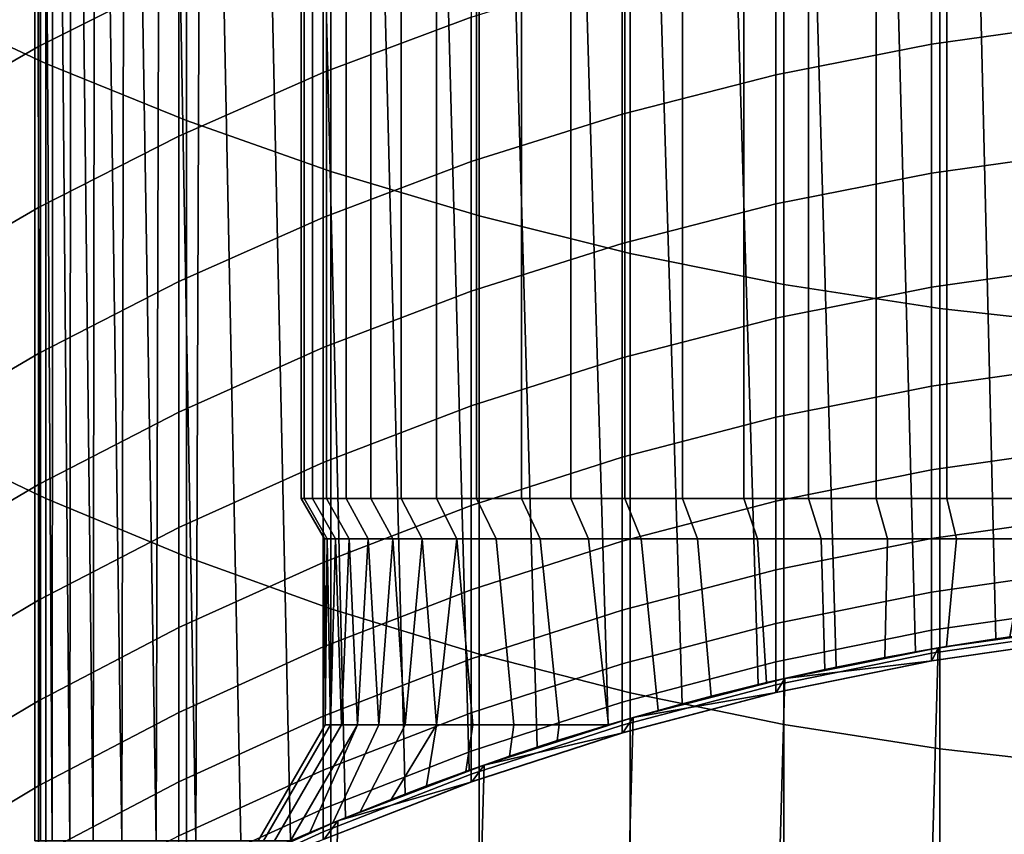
# Model space of a CAD drawing. Header units: metres. Extents: x -28 to 70, y -212 to 28.
# Tile 15 of 239: x -5.96 to -1.73, y -188.97 to -185.47. Entities that reach past the tile are written whole.
import ezdxf

# ---------------------------------------------------------------- set-up
doc = ezdxf.new("R2010")
doc.units = ezdxf.units.M
doc.layers.add('solid_10_261_102_XXX', color=7, linetype='CONTINUOUS')

msp = doc.modelspace()

# ---------------------------------------------------------------- linework, layer by layer
at = {"layer": 'solid_10_261_102_XXX'}
for points in [[(-5.896705, -180.854065, 291.102844), (-5.896839, -189, 291.493042), (-5.871588, -189, 291.878296), (-5.896705, -180.854065, 291.497162)], [(-5.896705, -180.854065, 291.102844), (-5.896839, -189, 291.106964), (-5.896839, -189, 291.493042)], [(-5.870369, -180.854065, 290.709442), (-5.871588, -189, 290.72171), (-5.896839, -189, 291.106964), (-5.896705, -180.854065, 291.102844)], [(-5.896705, -180.854065, 291.497162), (-5.871588, -189, 291.878296), (-5.821194, -189, 292.261078), (-5.870369, -180.854065, 291.890564)], [(-5.817815, -180.854065, 290.318665), (-5.821194, -189, 290.338928), (-5.871588, -189, 290.72171), (-5.870369, -180.854065, 290.709442)], [(-5.870369, -180.854065, 291.890564), (-5.821194, -189, 292.261078), (-5.745873, -189, 292.63974), (-5.817815, -180.854065, 292.281342)], [(-5.739277, -180.854065, 289.932251), (-5.745873, -189, 289.960266), (-5.821194, -189, 290.338928), (-5.817815, -180.854065, 290.318665)], [(-5.817815, -180.854065, 292.281342), (-5.745873, -189, 292.63974), (-5.645948, -189, 293.012665), (-5.739277, -180.854065, 292.667725)], [(-5.635106, -180.854065, 289.551971), (-5.645948, -189, 289.587341), (-5.745873, -189, 289.960266), (-5.739277, -180.854065, 289.932251)], [(-5.739277, -180.854065, 292.667725), (-5.645948, -189, 293.012665), (-5.521848, -189, 293.378265), (-5.635107, -180.854065, 293.048035)], [(-5.505767, -180.854065, 289.179504), (-5.521848, -189, 289.221741), (-5.645948, -189, 289.587341), (-5.635106, -180.854065, 289.551971)], [(-5.635107, -180.854065, 293.048035), (-5.521848, -189, 293.378265), (-5.374104, -189, 293.734955), (-5.505768, -180.854065, 293.420502)], [(-5.351839, -180.854065, 288.816498), (-5.374104, -189, 288.865051), (-5.521848, -189, 289.221741), (-5.505767, -180.854065, 289.179504)], [(-5.505768, -180.854065, 293.420502), (-5.374104, -189, 293.734955), (-5.20335, -189, 294.081207), (-5.35184, -180.854065, 293.783508)], [(-5.174008, -180.854065, 288.464569), (-5.20335, -189, 288.518799), (-5.374104, -189, 288.865051), (-5.351839, -180.854065, 288.816498)], [(-5.35184, -180.854065, 293.783508), (-5.20335, -189, 294.081207), (-5.010316, -189, 294.415558), (-5.17401, -180.854065, 294.135437)], [(-5.174008, -180.854065, 288.464569), (-5.010316, -189, 288.184448), (-5.20335, -189, 288.518799)], [(-5.17401, -180.854065, 294.135437), (-5.010316, -189, 294.415558), (-4.795832, -189, 294.736572), (-4.973071, -180.854065, 294.47467)], [(-5.174008, -180.854065, 288.464569), (-4.973069, -180.854065, 288.125336), (-4.795832, -189, 287.863434), (-5.010316, -189, 288.184448)], [(-4.973071, -180.854065, 294.47467), (-4.795832, -189, 294.736572), (-4.559823, -188.900085, 295.044067), (-4.74992, -180.854065, 294.799744)], [(-4.973069, -180.854065, 288.125336), (-4.749919, -180.854065, 287.800262), (-4.559828, -188.900085, 287.555939), (-4.795832, -189, 287.863434)], [(-4.74992, -180.854065, 294.799744), (-4.559823, -188.900085, 295.044067), (-4.303016, -188.798035, 295.336578), (-4.505557, -180.854065, 295.109192)], [(-4.749919, -180.854065, 287.800262), (-4.505555, -180.854065, 287.490814), (-4.303025, -188.798035, 287.263428), (-4.559828, -188.900085, 287.555939)], [(-4.505557, -180.854065, 295.109192), (-4.303016, -188.798035, 295.336578), (-4.027461, -188.696045, 295.611572), (-4.241071, -180.854065, 295.401611)], [(-4.505555, -180.854065, 287.490814), (-4.241068, -180.854065, 287.198364), (-4.027475, -188.696045, 286.988434), (-4.303025, -188.798035, 287.263428)], [(-4.241071, -180.854065, 295.401611), (-4.027461, -188.696045, 295.611572), (-3.735525, -188.596237, 295.866821), (-3.957642, -180.854065, 295.675751)], [(-4.241068, -180.854065, 287.198364), (-3.95764, -180.854065, 286.924255), (-3.735535, -188.596237, 286.733185), (-4.027475, -188.696045, 286.988434)], [(-3.957642, -180.854065, 295.675751), (-3.735525, -188.596237, 295.866821), (-3.429511, -188.500504, 296.100891), (-3.656537, -180.854065, 295.930298)], [(-3.95764, -180.854065, 286.924255), (-3.656536, -180.854065, 286.669678), (-3.42953, -188.500504, 286.499146), (-3.735535, -188.596237, 286.733185)], [(-3.656537, -180.854065, 295.930298), (-3.429511, -188.500504, 296.100891), (-3.111675, -188.410461, 296.312744), (-3.339103, -180.854065, 296.164185)], [(-3.656536, -180.854065, 286.669678), (-3.3391, -180.854065, 286.435791), (-3.111696, -188.410461, 286.287292), (-3.42953, -188.500504, 286.499146)], [(-3.339103, -180.854065, 296.164185), (-3.111675, -188.410461, 296.312744), (-2.784386, -188.327499, 296.501648), (-3.006755, -180.854065, 296.376373)], [(-3.3391, -180.854065, 286.435791), (-3.006752, -180.854065, 286.223633), (-2.784406, -188.327515, 286.098358), (-3.111696, -188.410461, 286.287292)], [(-3.006755, -180.854065, 296.376373), (-2.784386, -188.327499, 296.501648), (-2.449103, -188.252579, 296.667664), (-2.660979, -180.854065, 296.565857)], [(-3.006752, -180.854065, 286.223633), (-2.660975, -180.854065, 286.034149), (-2.449112, -188.252579, 285.932343), (-2.784406, -188.327515, 286.098358)], [(-2.660979, -180.854065, 296.565857), (-2.449103, -188.252579, 296.667664), (-2.107424, -188.186508, 296.810791), (-2.303317, -180.854065, 296.731812)], [(-2.660975, -180.854065, 286.034149), (-2.303313, -180.854065, 285.868164), (-2.107406, -188.186493, 285.789215), (-2.449112, -188.252579, 285.932343)], [(-2.303317, -180.854065, 296.731812), (-2.107424, -188.186508, 296.810791), (-1.761476, -188.12999, 296.930908), (-1.935369, -180.854065, 296.873535)], [(-2.303313, -180.854065, 285.868164), (-1.935364, -180.854065, 285.726471), (-1.761413, -188.129974, 285.669067), (-2.107406, -188.186493, 285.789215)], [(-1.935369, -180.854065, 296.873535), (-1.761476, -188.12999, 296.930908), (-1.41267, -188.083435, 297.028381), (-1.558774, -180.854065, 296.990356)], [(-1.935364, -180.854065, 285.726471), (-1.55877, -180.854065, 285.60965), (-1.412605, -188.083435, 285.571594), (-1.761413, -188.129974, 285.669067)], [(-6.435371, -183.452682, 386.069611), (-6.435371, -185.381912, 383.763336), (-5.849443, -185.654419, 383.985046), (-5.849443, -183.719025, 386.298676)], [(-4.737898, -187.526794, 291.638855), (-4.75, -187.526794, 291.299988), (-4.75, -183.5, 291.299988), (-4.737897, -183.5, 291.638855)], [(-4.75, -187.526794, 291.299988), (-4.737898, -187.526794, 290.961151), (-4.737897, -183.5, 290.961151), (-4.75, -183.5, 291.299988)], [(-4.701649, -187.526794, 291.976013), (-4.737898, -187.526794, 291.638855), (-4.737897, -183.5, 291.638855), (-4.701652, -183.5, 291.975983)], [(-4.737898, -187.526794, 290.961151), (-4.701649, -187.526794, 290.623993), (-4.701652, -183.5, 290.623993), (-4.737897, -183.5, 290.961151)], [(-4.641454, -187.526794, 292.309662), (-4.701649, -187.526794, 291.976013), (-4.701652, -183.5, 291.975983), (-4.641448, -183.5, 292.309692)], [(-4.701649, -187.526794, 290.623993), (-4.641454, -187.526794, 290.290344), (-4.641448, -183.5, 290.290314), (-4.701652, -183.5, 290.623993)], [(-4.557583, -187.526794, 292.638245), (-4.641454, -187.526794, 292.309662), (-4.641448, -183.5, 292.309692), (-4.557591, -183.5, 292.638245)], [(-4.641454, -187.526794, 290.290344), (-4.557583, -187.526794, 289.961731), (-4.557591, -183.5, 289.961761), (-4.641448, -183.5, 290.290314)], [(-4.450526, -187.526794, 292.95993), (-4.557583, -187.526794, 292.638245), (-4.557591, -183.5, 292.638245), (-4.450511, -183.5, 292.959961)], [(-4.557583, -187.526794, 289.961731), (-4.450526, -187.526794, 289.640076), (-4.450511, -183.5, 289.640045), (-4.557591, -183.5, 289.961761)], [(-4.320736, -187.526794, 293.273254), (-4.450526, -187.526794, 292.95993), (-4.450511, -183.5, 292.959961), (-4.320752, -183.5, 293.273224)], [(-4.450526, -187.526794, 289.640076), (-4.320736, -187.526794, 289.326752), (-4.320752, -183.5, 289.326782), (-4.450511, -183.5, 289.640045)], [(-4.168998, -187.526794, 293.576385), (-4.320736, -187.526794, 293.273254), (-4.320752, -183.5, 293.273224), (-4.168975, -183.5, 293.576447)], [(-4.320736, -187.526794, 289.326752), (-4.168998, -187.526794, 289.023621), (-4.168975, -183.5, 289.02356), (-4.320752, -183.5, 289.326782)], [(-3.995935, -187.526794, 293.868073), (-4.168998, -187.526794, 293.576385), (-4.168975, -183.5, 293.576447), (-3.995954, -183.5, 293.868042)], [(-4.168998, -187.526794, 289.023621), (-3.995935, -187.526794, 288.731934), (-3.995954, -183.5, 288.731964), (-4.168975, -183.5, 289.02356)], [(-3.802596, -187.526794, 294.146545), (-3.995935, -187.526794, 293.868073), (-3.995954, -183.5, 293.868042), (-3.802571, -183.5, 294.146576)], [(-3.995935, -187.526794, 288.731934), (-3.802596, -187.526794, 288.453461), (-3.802571, -183.5, 288.45343), (-3.995954, -183.5, 288.731964)], [(-3.589793, -187.526794, 294.410614), (-3.802596, -187.526794, 294.146545), (-3.802571, -183.5, 294.146576), (-3.58981, -183.5, 294.410583)], [(-3.802596, -187.526794, 288.453461), (-3.589793, -187.526794, 288.189392), (-3.58981, -183.5, 288.189423), (-3.802571, -183.5, 288.45343)], [(-3.358779, -187.526794, 294.658722), (-3.589793, -187.526794, 294.410614), (-3.58981, -183.5, 294.410583), (-3.358757, -183.5, 294.658752)], [(-3.589793, -187.526794, 288.189392), (-3.358779, -187.526794, 287.941254), (-3.358757, -183.5, 287.941254), (-3.58981, -183.5, 288.189423)], [(-3.110579, -187.526794, 294.889832), (-3.358779, -187.526794, 294.658722), (-3.358757, -183.5, 294.658752), (-3.110589, -183.5, 294.889801)], [(-3.358779, -187.526794, 287.941254), (-3.110579, -187.526794, 287.710175), (-3.110589, -183.5, 287.710175), (-3.358757, -183.5, 287.941254)], [(-2.846583, -187.526794, 295.10257), (-3.110579, -187.526794, 294.889832), (-3.110589, -183.5, 294.889801), (-2.846569, -183.5, 295.10257)], [(-3.110579, -187.526794, 287.710175), (-2.846583, -187.526794, 287.497437), (-2.846569, -183.5, 287.497437), (-3.110589, -183.5, 287.710175)], [(-2.568044, -187.526794, 295.295959), (-2.846583, -187.526794, 295.10257), (-2.846569, -183.5, 295.10257), (-2.568044, -183.5, 295.295959)], [(-2.846583, -187.526794, 287.497437), (-2.568044, -187.526794, 287.304047), (-2.568044, -183.5, 287.304047), (-2.846569, -183.5, 287.497437)], [(-2.276438, -187.526794, 295.468964), (-2.568044, -187.526794, 295.295959), (-2.568044, -183.5, 295.295959), (-2.276433, -183.5, 295.468964)], [(-2.568044, -187.526794, 287.304047), (-2.276438, -187.526794, 287.131042), (-2.276433, -183.5, 287.131012), (-2.568044, -183.5, 287.304047)], [(-1.97323, -187.526794, 295.620758), (-2.276438, -187.526794, 295.468964), (-2.276433, -183.5, 295.468964), (-1.973221, -183.5, 295.620758)], [(-2.276438, -187.526794, 287.131042), (-1.97323, -187.526794, 286.979248), (-1.973221, -183.5, 286.979248), (-2.276433, -183.5, 287.131012)], [(-1.659953, -187.526794, 295.750519), (-1.97323, -187.526794, 295.620758), (-1.973221, -183.5, 295.620758), (-1.659955, -183.5, 295.750519)], [(-1.97323, -187.526794, 286.979248), (-1.659953, -187.526794, 286.849487), (-1.659955, -183.5, 286.849487), (-1.973221, -183.5, 286.979248)], [(-5.849443, -183.719025, 386.298676), (-5.849443, -185.654419, 383.985046), (-5.244397, -185.900513, 384.185242), (-5.244397, -183.959549, 386.505524)], [(-5.244397, -183.959549, 386.505524), (-5.244397, -185.900513, 384.185242), (-4.62221, -186.11937, 384.363312), (-4.62221, -184.173477, 386.689484)], [(-4.62221, -184.173477, 386.689484), (-4.62221, -186.11937, 384.363312), (-3.984917, -186.310303, 384.518646), (-3.984917, -184.360092, 386.849976)], [(-3.984917, -184.360092, 386.849976), (-3.984917, -186.310303, 384.518646), (-3.334599, -186.472656, 384.650726), (-3.334599, -184.518784, 386.98645)], [(-5.27688, -184.523865, 343.045654), (-5.27688, -185.277512, 340.726166), (-5.880963, -185.582291, 340.820618), (-5.880963, -184.825943, 343.148376)], [(-3.334599, -184.518784, 386.98645), (-3.334599, -186.472656, 384.650726), (-2.673383, -186.605942, 384.759155), (-2.673383, -184.649048, 387.09848)], [(-2.673383, -184.649048, 387.09848), (-2.673383, -186.605942, 384.759155), (-2.00343, -186.709686, 384.843567), (-2.00343, -184.750443, 387.185699)], [(-4.019004, -184.769272, 340.568665), (-4.019004, -185.455154, 338.243408), (-4.65555, -185.694016, 338.310333), (-4.65555, -185.00621, 340.64209)], [(-2.00343, -184.750443, 387.185699), (-2.00343, -186.709686, 384.843567), (-1.326928, -186.783554, 384.903656), (-1.326928, -184.822647, 387.247803)], [(-5.880963, -184.825943, 343.148376), (-5.880963, -185.582291, 340.820618), (-6.465825, -185.91954, 340.92511), (-6.465825, -185.160217, 343.262054)], [(-1.362875, -184.85994, 338.07663), (-1.362875, -185.477737, 335.749847), (-2.039085, -185.572098, 335.773529), (-2.039085, -184.953629, 338.102875)], [(-2.039085, -184.953629, 338.102875), (-2.039085, -185.572098, 335.773529), (-2.708631, -185.703781, 335.806549), (-2.708631, -185.084351, 338.139526)], [(-4.65555, -185.00621, 340.64209), (-4.65555, -185.694016, 338.310333), (-5.27688, -185.967514, 338.386963), (-5.27688, -185.277512, 340.726166)], [(-2.708631, -185.084351, 338.139526), (-2.708631, -185.703781, 335.806549), (-3.369324, -185.87236, 335.848877), (-3.369324, -185.251724, 338.186401)], [(-5.27688, -185.277512, 340.726166), (-5.27688, -185.967514, 338.386963), (-5.880963, -186.274765, 338.473053), (-5.880963, -185.582291, 340.820618)], [(-3.369324, -185.251724, 338.186401), (-3.369324, -185.87236, 335.848877), (-4.019004, -186.077286, 335.900299), (-4.019004, -185.455154, 338.243408)], [(-6.435371, -185.381912, 383.763336), (-6.435371, -187.247437, 381.405243), (-5.849443, -187.525894, 381.619415), (-5.849443, -185.654419, 383.985046)], [(-4.019004, -185.455154, 338.243408), (-4.019004, -186.077286, 335.900299), (-4.65555, -186.317886, 335.960663), (-4.65555, -185.694016, 338.310333)], [(-1.362875, -185.477737, 335.749847), (-1.362875, -186.031738, 333.407013), (-2.039085, -186.126709, 333.428131), (-2.039085, -185.572098, 335.773529)], [(-2.039085, -185.572098, 335.773529), (-2.039085, -186.126709, 333.428131), (-2.708631, -186.259247, 333.45755), (-2.708631, -185.703781, 335.806549)], [(-5.880963, -185.582291, 340.820618), (-5.880963, -186.274765, 338.473053), (-6.465825, -186.614746, 338.568298), (-6.465825, -185.91954, 340.92511)], [(-5.849443, -185.654419, 383.985046), (-5.849443, -187.525894, 381.619415), (-5.244397, -187.777359, 381.812805), (-5.244397, -185.900513, 384.185242)], [(-4.65555, -185.694016, 338.310333), (-4.65555, -186.317886, 335.960663), (-5.27688, -186.593369, 336.029785), (-5.27688, -185.967514, 338.386963)], [(-2.708631, -185.703781, 335.806549), (-2.708631, -186.259247, 333.45755), (-3.369324, -186.428925, 333.495239), (-3.369324, -185.87236, 335.848877)], [(-5.244397, -185.900513, 384.185242), (-5.244397, -187.777359, 381.812805), (-4.62221, -188.001007, 381.984833), (-4.62221, -186.11937, 384.363312)], [(-3.369324, -185.87236, 335.848877), (-3.369324, -186.428925, 333.495239), (-4.019004, -186.635178, 333.541046), (-4.019004, -186.077286, 335.900299)], [(-5.27688, -185.967514, 338.386963), (-5.27688, -186.593369, 336.029785), (-5.880963, -186.902847, 336.107452), (-5.880963, -186.274765, 338.473053)], [(-1.362875, -186.031738, 333.407013), (-1.362875, -186.521545, 331.049957), (-2.039085, -186.61705, 331.068451), (-2.039085, -186.126709, 333.428131)], [(-4.019004, -186.077286, 335.900299), (-4.019004, -186.635178, 333.541046), (-4.65555, -186.877335, 333.594818), (-4.65555, -186.317886, 335.960663)], [(-4.62221, -186.11937, 384.363312), (-4.62221, -188.001007, 381.984833), (-3.984917, -188.196106, 382.134888), (-3.984917, -186.310303, 384.518646)], [(-2.039085, -186.126709, 333.428131), (-2.039085, -186.61705, 331.068451), (-2.708631, -186.750351, 331.094238), (-2.708631, -186.259247, 333.45755)], [(-5.880963, -186.274765, 338.473053), (-5.880963, -186.902847, 336.107452), (-6.465825, -187.2453, 336.19339), (-6.465825, -186.614746, 338.568298)], [(-2.708631, -186.259247, 333.45755), (-2.708631, -186.750351, 331.094238), (-3.369324, -186.92099, 331.127289), (-3.369324, -186.428925, 333.495239)], [(-4.65555, -186.317886, 335.960663), (-4.65555, -186.877335, 333.594818), (-5.27688, -187.154617, 333.656403), (-5.27688, -186.593369, 336.029785)], [(-3.984917, -186.310303, 384.518646), (-3.984917, -188.196106, 382.134888), (-3.334599, -188.362015, 382.262512), (-3.334599, -186.472656, 384.650726)], [(-3.369324, -186.428925, 333.495239), (-3.369324, -186.92099, 331.127289), (-4.019004, -187.128418, 331.16745), (-4.019004, -186.635178, 333.541046)], [(-3.334599, -186.472656, 384.650726), (-3.334599, -188.362015, 382.262512), (-2.673383, -188.498199, 382.367249), (-2.673383, -186.605942, 384.759155)], [(-1.362875, -186.521545, 331.049957), (-1.362875, -186.946793, 328.680389), (-2.039085, -187.04277, 328.696259), (-2.039085, -186.61705, 331.068451)], [(-5.27688, -186.593369, 336.029785), (-5.27688, -187.154617, 333.656403), (-5.880963, -187.466095, 333.725586), (-5.880963, -186.902847, 336.107452)], [(-2.039085, -186.61705, 331.068451), (-2.039085, -187.04277, 328.696259), (-2.708631, -187.176712, 328.718414), (-2.708631, -186.750351, 331.094238)], [(-2.673383, -186.605942, 384.759155), (-2.673383, -188.498199, 382.367249), (-2.00343, -188.604202, 382.448792), (-2.00343, -186.709686, 384.843567)], [(-4.019004, -186.635178, 333.541046), (-4.019004, -187.128418, 331.16745), (-4.65555, -187.371948, 331.2146), (-4.65555, -186.877335, 333.594818)], [(-2.00343, -186.709686, 384.843567), (-2.00343, -188.604202, 382.448792), (-1.326928, -188.679703, 382.506836), (-1.326928, -186.783554, 384.903656)], [(-2.708631, -186.750351, 331.094238), (-2.708631, -187.176712, 328.718414), (-3.369324, -187.34819, 328.746765), (-3.369324, -186.92099, 331.127289)], [(-4.65555, -186.877335, 333.594818), (-4.65555, -187.371948, 331.2146), (-5.27688, -187.650803, 331.268585), (-5.27688, -187.154617, 333.656403)], [(-5.880963, -186.902847, 336.107452), (-5.880963, -187.466095, 333.725586), (-6.465825, -187.81076, 333.802124), (-6.465825, -187.2453, 336.19339)], [(-3.369324, -186.92099, 331.127289), (-3.369324, -187.34819, 328.746765), (-4.019004, -187.556641, 328.78125), (-4.019004, -187.128418, 331.16745)], [(-1.362875, -186.946793, 328.680389), (-1.362875, -187.307144, 326.300079), (-2.039085, -187.403519, 326.313324), (-2.039085, -187.04277, 328.696259)], [(-2.039085, -187.04277, 328.696259), (-2.039085, -187.403519, 326.313324), (-2.708631, -187.538025, 326.331818), (-2.708631, -187.176712, 328.718414)], [(-4.019004, -187.128418, 331.16745), (-4.019004, -187.556641, 328.78125), (-4.65555, -187.801376, 328.821747), (-4.65555, -187.371948, 331.2146)], [(-5.27688, -187.154617, 333.656403), (-5.27688, -187.650803, 331.268585), (-5.880963, -187.964066, 331.329224), (-5.880963, -187.466095, 333.725586)], [(-2.708631, -187.176712, 328.718414), (-2.708631, -187.538025, 326.331818), (-3.369324, -187.710205, 326.355499), (-3.369324, -187.34819, 328.746765)], [(-6.435371, -187.247437, 381.405243), (-6.435371, -189.047836, 378.99704), (-5.849443, -189.332047, 379.203522), (-5.849443, -187.525894, 381.619415)], [(-1.362875, -187.307144, 326.300079), (-1.362875, -187.602341, 323.910828), (-2.039085, -187.699051, 323.921448), (-2.039085, -187.403519, 326.313324)], [(-3.369324, -187.34819, 328.746765), (-3.369324, -187.710205, 326.355499), (-4.019004, -187.919525, 326.384247), (-4.019004, -187.556641, 328.78125)], [(-4.65555, -187.371948, 331.2146), (-4.65555, -187.801376, 328.821747), (-5.27688, -188.081604, 328.868073), (-5.27688, -187.650803, 331.268585)], [(-2.039085, -187.403519, 326.313324), (-2.039085, -187.699051, 323.921448), (-2.708631, -187.834, 323.936249), (-2.708631, -187.538025, 326.331818)], [(-5.880963, -187.466095, 333.725586), (-5.880963, -187.964066, 331.329224), (-6.465825, -188.310699, 331.396332), (-6.465825, -187.81076, 333.802124)], [(-5.849443, -187.525894, 381.619415), (-5.849443, -189.332047, 379.203522), (-5.244397, -189.588699, 379.390015), (-5.244397, -187.777359, 381.812805)], [(-4.65, -187.699997, 291.299988), (-4.638153, -187.699997, 290.968292), (-4.737898, -187.526794, 290.961151), (-4.75, -187.526794, 291.299988)], [(-4.638153, -187.699997, 291.631714), (-4.65, -187.699997, 291.299988), (-4.75, -187.526794, 291.299988), (-4.737898, -187.526794, 291.638855)], [(-4.638153, -187.699997, 290.968292), (-4.602667, -187.699997, 290.638214), (-4.701649, -187.526794, 290.623993), (-4.737898, -187.526794, 290.961151)], [(-4.602667, -187.699997, 291.961792), (-4.638153, -187.699997, 291.631714), (-4.737898, -187.526794, 291.638855), (-4.701649, -187.526794, 291.976013)], [(-4.602667, -187.699997, 290.638214), (-4.543739, -187.699997, 290.311584), (-4.641454, -187.526794, 290.290344), (-4.701649, -187.526794, 290.623993)], [(-4.543739, -187.699997, 292.288391), (-4.602667, -187.699997, 291.961792), (-4.701649, -187.526794, 291.976013), (-4.641454, -187.526794, 292.309662)], [(-4.019004, -187.556641, 328.78125), (-4.019004, -187.919525, 326.384247), (-4.65555, -188.165268, 326.41803), (-4.65555, -187.801376, 328.821747)], [(-4.543739, -187.699997, 290.311584), (-4.461634, -187.699997, 289.989929), (-4.557583, -187.526794, 289.961731), (-4.641454, -187.526794, 290.290344)], [(-4.461634, -187.699997, 292.610077), (-4.543739, -187.699997, 292.288391), (-4.641454, -187.526794, 292.309662), (-4.557583, -187.526794, 292.638245)], [(-4.461634, -187.699997, 289.989929), (-4.356831, -187.699997, 289.675018), (-4.450526, -187.526794, 289.640076), (-4.557583, -187.526794, 289.961731)], [(-4.356831, -187.699997, 292.924957), (-4.461634, -187.699997, 292.610077), (-4.557583, -187.526794, 292.638245), (-4.450526, -187.526794, 292.95993)], [(-4.356831, -187.699997, 289.675018), (-4.229774, -187.699997, 289.368286), (-4.320736, -187.526794, 289.326752), (-4.450526, -187.526794, 289.640076)], [(-4.229774, -187.699997, 293.23172), (-4.356831, -187.699997, 292.924957), (-4.450526, -187.526794, 292.95993), (-4.320736, -187.526794, 293.273254)], [(-4.229774, -187.699997, 289.368286), (-4.081229, -187.699997, 289.071533), (-4.168998, -187.526794, 289.023621), (-4.320736, -187.526794, 289.326752)], [(-4.081229, -187.699997, 293.528473), (-4.229774, -187.699997, 293.23172), (-4.320736, -187.526794, 293.273254), (-4.168998, -187.526794, 293.576385)], [(-4.081229, -187.699997, 289.071533), (-3.91181, -187.699997, 288.78598), (-3.995935, -187.526794, 288.731934), (-4.168998, -187.526794, 289.023621)], [(-3.91181, -187.699997, 293.813995), (-4.081229, -187.699997, 293.528473), (-4.168998, -187.526794, 293.576385), (-3.995935, -187.526794, 293.868073)], [(-3.91181, -187.699997, 288.78598), (-3.722542, -187.699997, 288.513397), (-3.802596, -187.526794, 288.453461), (-3.995935, -187.526794, 288.731934)], [(-3.722542, -187.699997, 294.086609), (-3.91181, -187.699997, 293.813995), (-3.995935, -187.526794, 293.868073), (-3.802596, -187.526794, 294.146545)], [(-3.722542, -187.699997, 288.513397), (-3.514219, -187.699997, 288.254883), (-3.589793, -187.526794, 288.189392), (-3.802596, -187.526794, 288.453461)], [(-3.514219, -187.699997, 294.345123), (-3.722542, -187.699997, 294.086609), (-3.802596, -187.526794, 294.146545), (-3.589793, -187.526794, 294.410614)], [(-3.514219, -187.699997, 288.254883), (-3.288068, -187.699997, 288.011963), (-3.358779, -187.526794, 287.941254), (-3.589793, -187.526794, 288.189392)], [(-3.288068, -187.699997, 294.588013), (-3.514219, -187.699997, 294.345123), (-3.589793, -187.526794, 294.410614), (-3.358779, -187.526794, 294.658722)], [(-2.708631, -187.538025, 326.331818), (-2.708631, -187.834, 323.936249), (-3.369324, -188.006775, 323.9552), (-3.369324, -187.710205, 326.355499)], [(-3.288068, -187.699997, 288.011963), (-3.045093, -187.699997, 287.785767), (-3.110579, -187.526794, 287.710175), (-3.358779, -187.526794, 287.941254)], [(-3.045093, -187.699997, 294.81424), (-3.288068, -187.699997, 294.588013), (-3.358779, -187.526794, 294.658722), (-3.110579, -187.526794, 294.889832)], [(-3.045093, -187.699997, 287.785767), (-2.786655, -187.699997, 287.577484), (-2.846583, -187.526794, 287.497437), (-3.110579, -187.526794, 287.710175)], [(-2.786655, -187.699997, 295.022491), (-3.045093, -187.699997, 294.81424), (-3.110579, -187.526794, 294.889832), (-2.846583, -187.526794, 295.10257)], [(-2.786655, -187.699997, 287.577484), (-2.51398, -187.699997, 287.388184), (-2.568044, -187.526794, 287.304047), (-2.846583, -187.526794, 287.497437)], [(-2.51398, -187.699997, 295.211823), (-2.786655, -187.699997, 295.022491), (-2.846583, -187.526794, 295.10257), (-2.568044, -187.526794, 295.295959)], [(-2.51398, -187.699997, 287.388184), (-2.228513, -187.699997, 287.218781), (-2.276438, -187.526794, 287.131042), (-2.568044, -187.526794, 287.304047)], [(-2.228513, -187.699997, 295.381195), (-2.51398, -187.699997, 295.211823), (-2.568044, -187.526794, 295.295959), (-2.276438, -187.526794, 295.468964)], [(-2.228513, -187.699997, 287.218781), (-1.931688, -187.699997, 287.070221), (-1.97323, -187.526794, 286.979248), (-2.276438, -187.526794, 287.131042)], [(-1.931688, -187.699997, 295.529785), (-2.228513, -187.699997, 295.381195), (-2.276438, -187.526794, 295.468964), (-1.97323, -187.526794, 295.620758)], [(-1.931688, -187.699997, 287.070221), (-1.625007, -187.699997, 286.943176), (-1.659953, -187.526794, 286.849487), (-1.97323, -187.526794, 286.979248)], [(-1.625007, -187.699997, 295.65683), (-1.931688, -187.699997, 295.529785), (-1.97323, -187.526794, 295.620758), (-1.659953, -187.526794, 295.750519)], [(-1.362875, -187.602341, 323.910828), (-1.362875, -187.832184, 321.514404), (-2.039085, -187.929138, 321.522369), (-2.039085, -187.699051, 323.921448)], [(-5.27688, -187.650803, 331.268585), (-5.27688, -188.081604, 328.868073), (-5.880963, -188.396393, 328.920135), (-5.880963, -187.964066, 331.329224)], [(-4.62391, -188.5, 290.808105), (-4.638153, -187.699997, 290.968292), (-4.65, -187.699997, 291.299988), (-4.647097, -188.5, 291.135712)], [(-4.647097, -188.5, 291.135712), (-4.65, -187.699997, 291.299988), (-4.638153, -187.699997, 291.631714), (-4.647097, -188.5, 291.464294)], [(-4.647097, -188.5, 291.464294), (-4.638153, -187.699997, 291.631714), (-4.602667, -187.699997, 291.961792), (-4.62391, -188.5, 291.791901)], [(-4.577631, -188.5, 290.482819), (-4.602667, -187.699997, 290.638214), (-4.638153, -187.699997, 290.968292), (-4.62391, -188.5, 290.808105)], [(-4.62391, -188.5, 291.791901), (-4.602667, -187.699997, 291.961792), (-4.543739, -187.699997, 292.288391), (-4.577631, -188.5, 292.117188)], [(-4.508526, -188.5, 290.161713), (-4.543739, -187.699997, 290.311584), (-4.602667, -187.699997, 290.638214), (-4.577631, -188.5, 290.482819)], [(-4.577631, -188.5, 292.117188), (-4.543739, -187.699997, 292.288391), (-4.461634, -187.699997, 292.610077), (-4.508526, -188.5, 292.438293)], [(-4.416902, -188.5, 289.846222), (-4.461634, -187.699997, 289.989929), (-4.543739, -187.699997, 290.311584), (-4.508526, -188.5, 290.161713)], [(-4.508526, -188.5, 292.438293), (-4.461634, -187.699997, 292.610077), (-4.356831, -187.699997, 292.924957), (-4.416902, -188.5, 292.753784)], [(-4.303246, -188.5, 289.538025), (-4.356831, -187.699997, 289.675018), (-4.461634, -187.699997, 289.989929), (-4.416902, -188.5, 289.846222)], [(-4.416902, -188.5, 292.753784), (-4.356831, -187.699997, 292.924957), (-4.229774, -187.699997, 293.23172), (-4.303246, -188.5, 293.061981)], [(-4.168112, -188.5, 289.238617), (-4.229774, -187.699997, 289.368286), (-4.356831, -187.699997, 289.675018), (-4.303246, -188.5, 289.538025)], [(-4.303246, -188.5, 293.061981), (-4.229774, -187.699997, 293.23172), (-4.081229, -187.699997, 293.528473), (-4.168112, -188.5, 293.361389)], [(-4.012165, -188.5, 288.949463), (-4.081229, -187.699997, 289.071533), (-4.229774, -187.699997, 289.368286), (-4.168112, -188.5, 289.238617)], [(-4.012165, -188.5, 293.650543), (-4.168112, -188.5, 293.361389), (-4.081229, -187.699997, 293.528473)], [(-3.836216, -188.5, 288.672089), (-3.91181, -187.699997, 288.78598), (-4.081229, -187.699997, 289.071533), (-4.012165, -188.5, 288.949463)], [(-3.836216, -188.5, 293.927917), (-4.012165, -188.5, 293.650543), (-4.081229, -187.699997, 293.528473), (-3.91181, -187.699997, 293.813995)], [(-3.369324, -187.710205, 326.355499), (-3.369324, -188.006775, 323.9552), (-4.019004, -188.216797, 323.978241), (-4.019004, -187.919525, 326.384247)], [(-3.641093, -188.5, 288.407776), (-3.722542, -187.699997, 288.513397), (-3.91181, -187.699997, 288.78598), (-3.836216, -188.5, 288.672089)], [(-3.641093, -188.5, 294.19223), (-3.836216, -188.5, 293.927917), (-3.91181, -187.699997, 293.813995), (-3.722542, -187.699997, 294.086609)], [(-3.722542, -187.699997, 288.513397), (-3.641093, -188.5, 288.407776), (-3.427827, -188.5, 288.157959), (-3.514219, -187.699997, 288.254883)], [(-3.722542, -187.699997, 294.086609), (-3.514219, -187.699997, 294.345123), (-3.427827, -188.5, 294.442047), (-3.641093, -188.5, 294.19223)], [(-3.514219, -187.699997, 288.254883), (-3.427827, -188.5, 288.157959), (-3.214194, -188.438477, 287.939728), (-3.288068, -187.699997, 288.011963)], [(-3.514219, -187.699997, 294.345123), (-3.288068, -187.699997, 294.588013), (-3.214201, -188.438477, 294.660278), (-3.427827, -188.5, 294.442047)], [(-3.288068, -187.699997, 288.011963), (-3.214194, -188.438477, 287.939728), (-2.987034, -188.377716, 287.736267), (-3.045093, -187.699997, 287.785767)], [(-3.288068, -187.699997, 294.588013), (-3.045093, -187.699997, 294.81424), (-2.987053, -188.377716, 294.863708), (-3.214201, -188.438477, 294.660278)], [(-3.045093, -187.699997, 287.785767), (-2.987034, -188.377716, 287.736267), (-2.74791, -188.318863, 287.548798), (-2.786655, -187.699997, 287.577484)], [(-3.045093, -187.699997, 294.81424), (-2.786655, -187.699997, 295.022491), (-2.747934, -188.318863, 295.051178), (-2.987053, -188.377716, 294.863708)], [(-2.786655, -187.699997, 287.577484), (-2.74791, -188.318863, 287.548798), (-2.498259, -188.262939, 287.378113), (-2.51398, -187.699997, 287.388184)], [(-2.786655, -187.699997, 295.022491), (-2.51398, -187.699997, 295.211823), (-2.498284, -188.262939, 295.221863), (-2.747934, -188.318863, 295.051178)], [(-2.039085, -187.699051, 323.921448), (-2.039085, -187.929138, 321.522369), (-2.708631, -188.064453, 321.533478), (-2.708631, -187.834, 323.936249)], [(-2.228513, -187.699997, 287.218781), (-2.51398, -187.699997, 287.388184), (-2.498259, -188.262939, 287.378113), (-2.239641, -188.210846, 287.224884)], [(-2.51398, -187.699997, 295.211823), (-2.228513, -187.699997, 295.381195), (-2.239667, -188.210861, 295.375092), (-2.498284, -188.262939, 295.221863)], [(-1.931688, -187.699997, 295.529785), (-1.973692, -188.163422, 295.510345), (-2.239667, -188.210861, 295.375092), (-2.228513, -187.699997, 295.381195)], [(-1.931688, -187.699997, 287.070221), (-2.228513, -187.699997, 287.218781), (-2.239641, -188.210846, 287.224884), (-1.973656, -188.163422, 287.08963)], [(-1.625007, -187.699997, 295.65683), (-1.701665, -188.121262, 295.627441), (-1.973692, -188.163422, 295.510345), (-1.931688, -187.699997, 295.529785)], [(-1.625007, -187.699997, 286.943176), (-1.931688, -187.699997, 287.070221), (-1.973656, -188.163422, 287.08963), (-1.701629, -188.121262, 286.972534)], [(-5.244397, -187.777359, 381.812805), (-5.244397, -189.588699, 379.390015), (-4.62221, -189.816971, 379.555847), (-4.62221, -188.001007, 381.984833)], [(-4.65555, -187.801376, 328.821747), (-4.65555, -188.165268, 326.41803), (-5.27688, -188.446655, 326.456726), (-5.27688, -188.081604, 328.868073)], [(-2.708631, -187.834, 323.936249), (-2.708631, -188.064453, 321.533478), (-3.369324, -188.237671, 321.547729), (-3.369324, -188.006775, 323.9552)], [(-1.362875, -187.832184, 321.514404), (-1.362875, -187.99646, 319.11261), (-2.039085, -188.093613, 319.11792), (-2.039085, -187.929138, 321.522369)], [(-4.019004, -187.919525, 326.384247), (-4.019004, -188.216797, 323.978241), (-4.65555, -188.463379, 324.00531), (-4.65555, -188.165268, 326.41803)], [(-2.039085, -187.929138, 321.522369), (-2.039085, -188.093613, 319.11792), (-2.708631, -188.229172, 319.125336), (-2.708631, -188.064453, 321.533478)], [(-5.880963, -187.964066, 331.329224), (-5.880963, -188.396393, 328.920135), (-6.465825, -188.744736, 328.977753), (-6.465825, -188.310699, 331.396332)], [(-4.62221, -188.001007, 381.984833), (-4.62221, -189.816971, 379.555847), (-3.984917, -190.016098, 379.700531), (-3.984917, -188.196106, 382.134888)], [(-3.369324, -188.006775, 323.9552), (-3.369324, -188.237671, 321.547729), (-4.019004, -188.448242, 321.565002), (-4.019004, -188.216797, 323.978241)], [(-1.362875, -187.99646, 319.11261), (-1.362875, -188.095093, 316.707184), (-2.039085, -188.192337, 316.709869), (-2.039085, -188.093613, 319.11792)], [(-2.009954, -211.830475, 254.300003), (-1.343642, -188.075455, 254.300003), (-0.672781, -188.018875, 254.300003), (-1.343642, -211.924545, 254.300003)], [(-2.708631, -188.064453, 321.533478), (-2.708631, -188.229172, 319.125336), (-3.369324, -188.40271, 319.134827), (-3.369324, -188.237671, 321.547729)], [(-1.061297, -188.047028, 285.496246), (-1.343642, -188.075455, 254.300003), (-2.009954, -188.169525, 254.300003), (-1.412605, -188.083435, 285.571594)], [(-5.27688, -188.081604, 328.868073), (-5.27688, -188.446655, 326.456726), (-5.880963, -188.762756, 326.500153), (-5.880963, -188.396393, 328.920135)], [(-2.039085, -188.093613, 319.11792), (-2.039085, -188.192337, 316.709869), (-2.708631, -188.328049, 316.713562), (-2.708631, -188.229172, 319.125336)], [(-2.67028, -211.699127, 254.300003), (-2.009954, -188.169525, 254.300003), (-1.343642, -188.075455, 254.300003), (-2.009954, -211.830475, 254.300003)], [(-1.362875, -188.095093, 316.707184), (-1.362875, -188.127975, 314.299988), (-2.039085, -188.22525, 314.299988), (-2.039085, -188.192337, 316.709869)], [(-1.343642, -188.075455, 304.299988), (-2.009954, -188.169525, 304.299988), (-2.03767, -188.225006, 304.299988), (-1.362229, -188.127899, 304.299988)], [(-1.41267, -188.083435, 297.028381), (-1.761476, -188.12999, 296.930908), (-2.009954, -188.169525, 304.299988), (-1.343642, -188.075455, 304.299988)], [(-1.761413, -188.129974, 285.669067), (-1.412605, -188.083435, 285.571594), (-2.009954, -188.169525, 254.300003)], [(-1.424676, -188.084869, 295.726379), (-1.701629, -188.121262, 286.972534), (-1.973656, -188.163422, 287.08963), (-1.701665, -188.121262, 295.627441)], [(-1.761413, -188.129974, 285.669067), (-2.009954, -188.169525, 254.300003), (-2.67028, -188.300873, 254.300003), (-2.107406, -188.186493, 285.789215)], [(-1.701665, -188.121262, 295.627441), (-1.973656, -188.163422, 287.08963), (-2.239641, -188.210846, 287.224884), (-1.973692, -188.163422, 295.510345)], [(-1.761476, -188.12999, 296.930908), (-2.107424, -188.186508, 296.810791), (-2.009954, -188.169525, 304.299988)], [(-1.362229, -188.127899, 304.299988), (-2.03767, -188.225006, 304.299988), (-2.039085, -188.22525, 314.299988), (-1.362875, -188.127975, 314.299988)], [(-4.65555, -188.165268, 326.41803), (-4.65555, -188.463379, 324.00531), (-5.27688, -188.745712, 324.036285), (-5.27688, -188.446655, 326.456726)], [(-3.984917, -188.196106, 382.134888), (-3.984917, -190.016098, 379.700531), (-3.334599, -190.185425, 379.823547), (-3.334599, -188.362015, 382.262512)], [(-3.321981, -211.531021, 254.300003), (-2.67028, -188.300873, 254.300003), (-2.009954, -188.169525, 254.300003), (-2.67028, -211.699127, 254.300003)], [(-2.039085, -188.192337, 316.709869), (-2.039085, -188.22525, 314.299988), (-2.708631, -188.361023, 314.299988), (-2.708631, -188.328049, 316.713562)], [(-2.009954, -188.169525, 304.299988), (-2.67028, -188.300873, 304.299988), (-2.03767, -188.225006, 304.299988)], [(-2.107424, -188.186508, 296.810791), (-2.449103, -188.252579, 296.667664), (-2.67028, -188.300873, 304.299988), (-2.009954, -188.169525, 304.299988)], [(-2.449112, -188.252579, 285.932343), (-2.107406, -188.186493, 285.789215), (-2.67028, -188.300873, 254.300003)], [(-1.973692, -188.163422, 295.510345), (-2.239641, -188.210846, 287.224884), (-2.498259, -188.262939, 287.378113), (-2.239667, -188.210861, 295.375092)], [(-4.019004, -188.216797, 323.978241), (-4.019004, -188.448242, 321.565002), (-4.65555, -188.695465, 321.585327), (-4.65555, -188.463379, 324.00531)], [(-3.369324, -188.237671, 321.547729), (-3.369324, -188.40271, 319.134827), (-4.019004, -188.613678, 319.146362), (-4.019004, -188.448242, 321.565002)], [(-2.708631, -188.229172, 319.125336), (-2.708631, -188.328049, 316.713562), (-3.369324, -188.501801, 316.718323), (-3.369324, -188.40271, 319.134827)], [(-2.239667, -188.210861, 295.375092), (-2.498259, -188.262939, 287.378113), (-2.74791, -188.318863, 287.548798), (-2.498284, -188.262939, 295.221863)], [(-2.03767, -188.225006, 304.299988), (-2.706651, -188.360565, 304.299988), (-2.708631, -188.361023, 314.299988), (-2.039085, -188.22525, 314.299988)], [(-2.67028, -188.300873, 304.299988), (-2.706651, -188.360565, 304.299988), (-2.03767, -188.225006, 304.299988)], [(-2.449112, -188.252579, 285.932343), (-2.67028, -188.300873, 254.300003), (-3.321981, -188.468979, 254.300003), (-2.784406, -188.327515, 286.098358)], [(-2.498284, -188.262939, 295.221863), (-2.74791, -188.318863, 287.548798), (-2.987034, -188.377716, 287.736267), (-2.747934, -188.318863, 295.051178)], [(-2.449103, -188.252579, 296.667664), (-2.784386, -188.327499, 296.501648), (-2.67028, -188.300873, 304.299988)], [(-3.963356, -211.326599, 254.300003), (-3.321981, -188.468979, 254.300003), (-2.67028, -188.300873, 254.300003), (-3.321981, -211.531021, 254.300003)], [(-2.708631, -188.328049, 316.713562), (-2.708631, -188.361023, 314.299988), (-3.369324, -188.534836, 314.299988), (-3.369324, -188.501801, 316.718323)], [(-2.67028, -188.300873, 304.299988), (-3.321981, -188.468979, 304.299988), (-2.706651, -188.360565, 304.299988)], [(-2.784386, -188.327499, 296.501648), (-3.111675, -188.410461, 296.312744), (-3.321981, -188.468979, 304.299988), (-2.67028, -188.300873, 304.299988)], [(-3.111696, -188.410461, 286.287292), (-2.784406, -188.327515, 286.098358), (-3.321981, -188.468979, 254.300003)], [(-2.747934, -188.318863, 295.051178), (-2.987034, -188.377716, 287.736267), (-3.214194, -188.438477, 287.939728), (-2.987053, -188.377716, 294.863708)], [(-2.706651, -188.360565, 304.299988), (-3.366664, -188.534058, 304.299988), (-3.369324, -188.534836, 314.299988), (-2.708631, -188.361023, 314.299988)], [(-3.321981, -188.468979, 304.299988), (-3.366664, -188.534058, 304.299988), (-2.706651, -188.360565, 304.299988)], [(-3.334599, -188.362015, 382.262512), (-3.334599, -190.185425, 379.823547), (-2.673383, -190.324417, 379.92453), (-2.673383, -188.498199, 382.367249)], [(-5.880963, -188.396393, 328.920135), (-5.880963, -188.762756, 326.500153), (-6.465825, -189.112534, 326.548248), (-6.465825, -188.744736, 328.977753)], [(-3.369324, -188.40271, 319.134827), (-3.369324, -188.501801, 316.718323), (-4.019004, -188.712997, 316.724091), (-4.019004, -188.613678, 319.146362)], [(-3.111696, -188.410461, 286.287292), (-3.321981, -188.468979, 254.300003), (-3.963356, -188.673401, 254.300003), (-3.42953, -188.500504, 286.499146)], [(-3.111675, -188.410461, 296.312744), (-3.429511, -188.500504, 296.100891), (-3.321981, -188.468979, 304.299988)], [(-3.214201, -188.438477, 294.660278), (-2.987053, -188.377716, 294.863708), (-3.214194, -188.438477, 287.939728)], [(-5.27688, -188.446655, 326.456726), (-5.27688, -188.745712, 324.036285), (-5.880963, -189.062881, 324.071075), (-5.880963, -188.762756, 326.500153)], [(-4.019004, -188.448242, 321.565002), (-4.019004, -188.613678, 319.146362), (-4.65555, -188.861374, 319.159912), (-4.65555, -188.695465, 321.585327)], [(-3.214201, -188.438477, 294.660278), (-3.214194, -188.438477, 287.939728), (-3.427827, -188.5, 288.157959)], [(-3.427827, -188.5, 294.442047), (-3.214201, -188.438477, 294.660278), (-3.427827, -188.5, 288.157959)], [(-4.65555, -188.463379, 324.00531), (-4.65555, -188.695465, 321.585327), (-5.27688, -188.978546, 321.608582), (-5.27688, -188.745712, 324.036285)], [(-4.592202, -211.086563, 254.300003), (-3.963356, -188.673401, 254.300003), (-3.321981, -188.468979, 254.300003), (-3.963356, -211.326599, 254.300003)], [(-3.321981, -188.468979, 304.299988), (-3.963356, -188.673401, 304.299988), (-3.366664, -188.534058, 304.299988)], [(-3.429511, -188.500504, 296.100891), (-3.735525, -188.596237, 295.866821), (-3.963356, -188.673401, 304.299988), (-3.321981, -188.468979, 304.299988)], [(-2.673383, -188.498199, 382.367249), (-2.673383, -190.324417, 379.92453), (-2.00343, -190.432617, 380.003143), (-2.00343, -188.604202, 382.448792)], [(-4.935744, -189, 291.129913), (-4.912332, -189, 290.790588), (-4.62391, -188.5, 290.808105), (-4.647097, -188.5, 291.135712)], [(-4.935744, -189, 291.470093), (-4.935744, -189, 291.129913), (-4.647097, -188.5, 291.135712), (-4.647097, -188.5, 291.464294)], [(-4.935744, -189, 291.470093), (-4.647097, -188.5, 291.464294), (-4.62391, -188.5, 291.791901), (-4.912332, -189, 291.809418)], [(-4.912332, -189, 290.790588), (-4.865613, -189, 290.453644), (-4.577631, -188.5, 290.482819), (-4.62391, -188.5, 290.808105)], [(-4.912332, -189, 291.809418), (-4.62391, -188.5, 291.791901), (-4.577631, -188.5, 292.117188), (-4.865613, -189, 292.146362)], [(-4.865613, -189, 290.453644), (-4.795832, -189, 290.120789), (-4.508526, -188.5, 290.161713), (-4.577631, -188.5, 290.482819)], [(-4.865613, -189, 292.146362), (-4.577631, -188.5, 292.117188), (-4.508526, -188.5, 292.438293), (-4.795832, -189, 292.479187)], [(-4.508526, -188.5, 290.161713), (-4.795832, -189, 290.120789), (-4.712884, -188.964203, 289.89447)], [(-4.508526, -188.5, 292.438293), (-4.712891, -188.964203, 292.705536), (-4.795832, -189, 292.479187)], [(-4.508526, -188.5, 292.438293), (-4.416902, -188.5, 292.753784), (-4.613686, -188.922363, 292.932098), (-4.712891, -188.964203, 292.705536)], [(-4.508526, -188.5, 290.161713), (-4.712884, -188.964203, 289.89447), (-4.613676, -188.922363, 289.667877), (-4.416902, -188.5, 289.846222)], [(-4.416902, -188.5, 292.753784), (-4.303246, -188.5, 293.061981), (-4.497424, -188.874664, 293.158539), (-4.613686, -188.922363, 292.932098)], [(-4.416902, -188.5, 289.846222), (-4.613676, -188.922363, 289.667877), (-4.49741, -188.874649, 289.441437), (-4.303246, -188.5, 289.538025)], [(-4.303246, -188.5, 293.061981), (-4.168112, -188.5, 293.361389), (-4.363625, -188.821503, 293.383759), (-4.497424, -188.874664, 293.158539)], [(-4.168112, -188.5, 289.238617), (-4.303246, -188.5, 289.538025), (-4.49741, -188.874649, 289.441437), (-4.363611, -188.821503, 289.216217)], [(-4.168112, -188.5, 293.361389), (-4.211667, -188.763367, 293.606873), (-4.363625, -188.821503, 293.383759)], [(-4.168112, -188.5, 289.238617), (-4.363611, -188.821503, 289.216217), (-4.211658, -188.763367, 288.993134)], [(-4.168112, -188.5, 293.361389), (-4.012165, -188.5, 293.650543), (-4.041672, -188.701111, 293.826019), (-4.211667, -188.763367, 293.606873)], [(-4.168112, -188.5, 289.238617), (-4.211658, -188.763367, 288.993134), (-4.04165, -188.701111, 288.773956), (-4.012165, -188.5, 288.949463)], [(-4.012165, -188.5, 293.650543), (-3.836216, -188.5, 293.927917), (-3.853943, -188.635712, 294.039429), (-4.041672, -188.701111, 293.826019)], [(-4.012165, -188.5, 288.949463), (-4.04165, -188.701111, 288.773956), (-3.853931, -188.635712, 288.560577), (-3.836216, -188.5, 288.672089)], [(-3.369324, -188.501801, 316.718323), (-3.369324, -188.534836, 314.299988), (-4.019004, -188.746109, 314.299988), (-4.019004, -188.712997, 316.724091)], [(-3.366664, -188.534058, 304.299988), (-4.015806, -188.744965, 304.299988), (-4.019004, -188.746109, 314.299988), (-3.369324, -188.534836, 314.299988)], [(-3.963356, -188.673401, 304.299988), (-4.015806, -188.744965, 304.299988), (-3.366664, -188.534058, 304.299988)], [(-3.735535, -188.596237, 286.733185), (-3.42953, -188.500504, 286.499146), (-3.963356, -188.673401, 254.300003)], [(-3.836216, -188.5, 293.927917), (-3.641093, -188.5, 294.19223), (-3.648922, -188.568237, 294.245453), (-3.853943, -188.635712, 294.039429)], [(-3.836216, -188.5, 288.672089), (-3.853931, -188.635712, 288.560577), (-3.648917, -188.568222, 288.354523), (-3.641093, -188.5, 288.407776)], [(-3.648922, -188.568237, 294.245453), (-3.427827, -188.5, 294.442047), (-3.648917, -188.568222, 288.354523)], [(-3.641093, -188.5, 294.19223), (-3.427827, -188.5, 294.442047), (-3.648922, -188.568237, 294.245453)], [(-3.427827, -188.5, 294.442047), (-3.427827, -188.5, 288.157959), (-3.648917, -188.568222, 288.354523)], [(-3.641093, -188.5, 288.407776), (-3.648917, -188.568222, 288.354523), (-3.427827, -188.5, 288.157959)], [(-3.853943, -188.635712, 294.039429), (-3.648922, -188.568237, 294.245453), (-3.853931, -188.635712, 288.560577)], [(-3.648922, -188.568237, 294.245453), (-3.648917, -188.568222, 288.354523), (-3.853931, -188.635712, 288.560577)], [(-4.019004, -188.613678, 319.146362), (-4.019004, -188.712997, 316.724091), (-4.65555, -188.960968, 316.730865), (-4.65555, -188.861374, 319.159912)], [(-3.735535, -188.596237, 286.733185), (-3.963356, -188.673401, 254.300003), (-4.592202, -188.913437, 254.300003), (-4.027475, -188.696045, 286.988434)], [(-3.735525, -188.596237, 295.866821), (-4.027461, -188.696045, 295.611572), (-3.963356, -188.673401, 304.299988)], [(-2.00343, -188.604202, 382.448792), (-2.00343, -190.432617, 380.003143), (-1.326928, -190.509674, 380.059113), (-1.326928, -188.679703, 382.506836)], [(-4.041672, -188.701111, 293.826019), (-3.853943, -188.635712, 294.039429), (-4.04165, -188.701111, 288.773956)], [(-3.853943, -188.635712, 294.039429), (-3.853931, -188.635712, 288.560577), (-4.04165, -188.701111, 288.773956)], [(-4.65555, -188.695465, 321.585327), (-4.65555, -188.861374, 319.159912), (-5.27688, -189.144974, 319.175415), (-5.27688, -188.978546, 321.608582)], [(-5.206594, -210.81163, 254.300003), (-4.592202, -188.913437, 254.300003), (-3.963356, -188.673401, 254.300003), (-4.592202, -211.086563, 254.300003)], [(-3.963356, -188.673401, 304.299988), (-4.592202, -188.913437, 304.299988), (-4.015806, -188.744965, 304.299988)], [(-4.303016, -188.798035, 295.336578), (-4.559823, -188.900085, 295.044067), (-4.592202, -188.913437, 304.299988), (-3.963356, -188.673401, 304.299988)], [(-4.303025, -188.798035, 287.263428), (-4.027475, -188.696045, 286.988434), (-4.592202, -188.913437, 254.300003)], [(-4.027461, -188.696045, 295.611572), (-4.303016, -188.798035, 295.336578), (-3.963356, -188.673401, 304.299988)], [(-4.211667, -188.763367, 293.606873), (-4.041672, -188.701111, 293.826019), (-4.211658, -188.763367, 288.993134)], [(-4.041672, -188.701111, 293.826019), (-4.04165, -188.701111, 288.773956), (-4.211658, -188.763367, 288.993134)], [(-5.27688, -188.745712, 324.036285), (-5.27688, -188.978546, 321.608582), (-5.880963, -189.296539, 321.634705), (-5.880963, -189.062881, 324.071075)], [(-4.019004, -188.712997, 316.724091), (-4.019004, -188.746109, 314.299988), (-4.65555, -188.994171, 314.299988), (-4.65555, -188.960968, 316.730865)], [(-4.015806, -188.744965, 304.299988), (-4.651769, -188.992569, 304.299988), (-4.65555, -188.994171, 314.299988), (-4.019004, -188.746109, 314.299988)], [(-4.592202, -188.913437, 304.299988), (-4.651769, -188.992569, 304.299988), (-4.015806, -188.744965, 304.299988)], [(-5.880963, -188.762756, 326.500153), (-5.880963, -189.062881, 324.071075), (-6.465825, -189.413849, 324.109589), (-6.465825, -189.112534, 326.548248)], [(-4.363625, -188.821503, 293.383759), (-4.211667, -188.763367, 293.606873), (-4.363611, -188.821503, 289.216217)], [(-4.211667, -188.763367, 293.606873), (-4.211658, -188.763367, 288.993134), (-4.363611, -188.821503, 289.216217)], [(-4.559828, -188.900085, 287.555939), (-4.303025, -188.798035, 287.263428), (-4.592202, -188.913437, 254.300003)], [(-4.497424, -188.874664, 293.158539), (-4.363625, -188.821503, 293.383759), (-4.49741, -188.874649, 289.441437)], [(-4.363625, -188.821503, 293.383759), (-4.363611, -188.821503, 289.216217), (-4.49741, -188.874649, 289.441437)], [(-4.65555, -188.861374, 319.159912), (-4.65555, -188.960968, 316.730865), (-5.27688, -189.244888, 316.738617), (-5.27688, -189.144974, 319.175415)], [(-4.613686, -188.922363, 292.932098), (-4.497424, -188.874664, 293.158539), (-4.613676, -188.922363, 289.667877)], [(-4.497424, -188.874664, 293.158539), (-4.49741, -188.874649, 289.441437), (-4.613676, -188.922363, 289.667877)], [(-5.804667, -210.502655, 254.300003), (-5.206594, -189.18837, 254.300003), (-4.592202, -188.913437, 254.300003), (-5.206594, -210.81163, 254.300003)], [(-4.559828, -188.900085, 287.555939), (-4.592202, -188.913437, 254.300003), (-5.206594, -189.18837, 254.300003), (-4.795832, -189, 287.863434)], [(-4.559823, -188.900085, 295.044067), (-4.795832, -189, 294.736572), (-5.206594, -189.18837, 304.299988), (-4.592202, -188.913437, 304.299988)], [(-4.592202, -188.913437, 304.299988), (-5.206594, -189.18837, 304.299988), (-4.651769, -188.992569, 304.299988)], [(-4.65555, -188.960968, 316.730865), (-4.65555, -188.994171, 314.299988), (-5.27688, -189.278198, 314.299988), (-5.27688, -189.244888, 316.738617)], [(-4.712891, -188.964203, 292.705536), (-4.712884, -188.964203, 289.89447), (-4.795832, -189, 290.120789)], [(-4.795832, -189, 292.479187), (-4.712891, -188.964203, 292.705536), (-4.795832, -189, 290.120789)], [(-4.712891, -188.964203, 292.705536), (-4.613686, -188.922363, 292.932098), (-4.712884, -188.964203, 289.89447)], [(-4.613686, -188.922363, 292.932098), (-4.613676, -188.922363, 289.667877), (-4.712884, -188.964203, 289.89447)]]:
    msp.add_3dface(points, dxfattribs=at)

doc.saveas('drawing.dxf')
